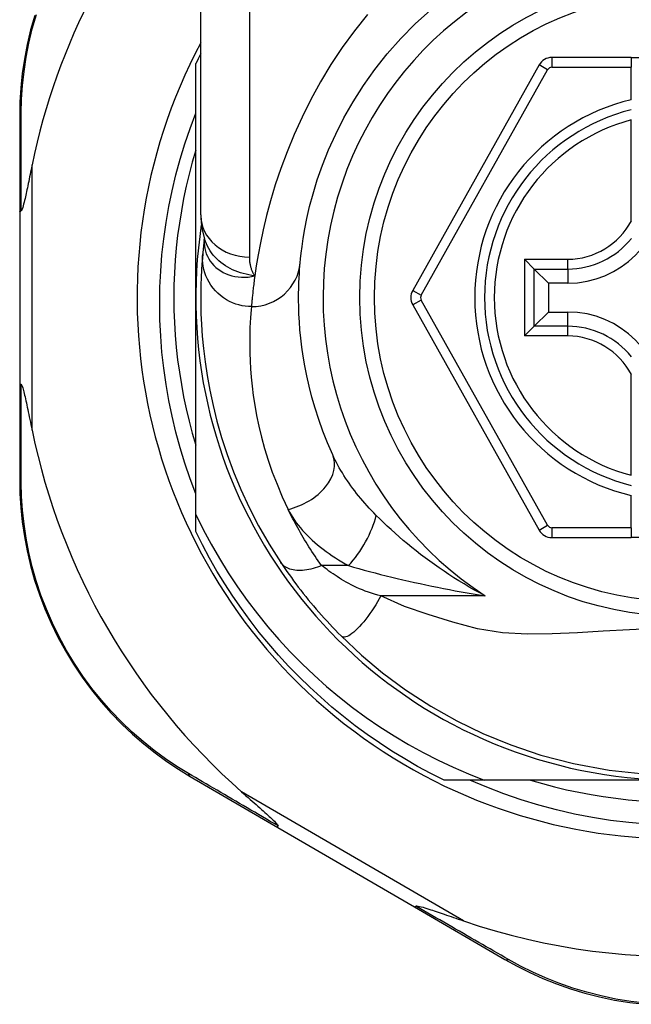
# Model space of a CAD drawing. Header units: inches. Extents: x 12 to 399, y 35 to 188.
# Tile 66 of 142: x 74.53 to 75.022, y 121.675 to 122.467. Entities that reach past the tile are written whole.
import ezdxf

# ---------------------------------------------------------------- set-up
doc = ezdxf.new("R2010")
doc.units = ezdxf.units.IN
doc.header["$MEASUREMENT"] = 0
doc.layers.add('Visible Edges(ANSI)', color=7, linetype='Continuous', lineweight=25)
doc.layers.add('Visible Tangent Edges(ANSI)', color=7, linetype='Continuous', lineweight=25)

msp = doc.modelspace()

# ---------------------------------------------------------------- linework, layer by layer
at = {"layer": 'Visible Edges(ANSI)'}
for p, q in [((74.67596, 122.30964), (74.67596, 122.5469)), ((75.02242, 122.4362), (74.95847, 122.4362)), ((75.02242, 122.4362), (75.02242, 122.42833)), ((75.02242, 122.4362), (75.09722, 122.4362)), ((74.67202, 122.2432), (74.67202, 122.43129)), ((74.94817, 122.43017), (74.84653, 122.24898)), ((75.02242, 122.40225), (75.02242, 122.42833)), ((74.53029, 122.38931), (74.53029, 122.31226)), ((75.02242, 122.30505), (75.02242, 122.38603)), ((74.53029, 122.31226), (74.53029, 122.17415)), ((74.67889, 122.29051), (74.67888, 122.29046)), ((74.94431, 122.2662), (74.93646, 122.27404)), ((74.94431, 122.2662), (74.95573, 122.25477)), ((74.97124, 122.25477), (74.95573, 122.25477)), ((74.95573, 122.25477), (74.95573, 122.23164)), ((74.67202, 122.06891), (74.67202, 122.2432)), ((74.84653, 122.23742), (74.94817, 122.05641)), ((74.94431, 122.22021), (74.95573, 122.23164)), ((74.95573, 122.23164), (74.97124, 122.23164)), ((74.93646, 122.21237), (74.94431, 122.22021)), ((74.53029, 122.17415), (74.53029, 122.09671)), ((75.02242, 122.10038), (75.02242, 122.18136)), ((75.02242, 122.05825), (75.02242, 122.08416)), ((74.67202, 122.05512), (74.67202, 122.06891)), ((75.02242, 122.05825), (75.02242, 122.05038)), ((74.95846, 122.05038), (75.02242, 122.05038)), ((75.09722, 122.05038), (75.02242, 122.05038)), ((74.66746, 121.85841), (74.73812, 121.81736)), ((74.90391, 121.85541), (74.87173, 121.85541)), ((75.05982, 121.85541), (74.90391, 121.85541)), ((74.73812, 121.81736), (74.84802, 121.75353)), ((74.84802, 121.75353), (74.92076, 121.71127))]:
    msp.add_line(p, q, dxfattribs=at)
at = {"layer": 'Visible Edges(ANSI)', "flags": 128}
for points in [[(74.54238, 122.47004), (74.53907, 122.45831), (74.53631, 122.44657), (74.53408, 122.43487), (74.53239, 122.42324), (74.53121, 122.41174), (74.53051, 122.40041), (74.53029, 122.38931)], [(74.75599, 122.27123), (74.7563, 122.27446), (74.75678, 122.27883), (74.75748, 122.2843), (74.75844, 122.29084), (74.75972, 122.2984), (74.76142, 122.30692), (74.7636, 122.31637), (74.76634, 122.32668), (74.76977, 122.3378), (74.77393, 122.3496), (74.77886, 122.36192), (74.78459, 122.37463), (74.79114, 122.38761), (74.79854, 122.40069), (74.80683, 122.41376), (74.81602, 122.42665), (74.82608, 122.43923), (74.83694, 122.45142), (74.84855, 122.46313), (74.86085, 122.47431)], [(74.67202, 122.08542), (74.66742, 122.09766), (74.6632, 122.11005), (74.65937, 122.12255), (74.65594, 122.13516), (74.65291, 122.14785), (74.65028, 122.16062), (74.64804, 122.17347), (74.64621, 122.18637), (74.64479, 122.19932), (74.64376, 122.21232), (74.64315, 122.22535), (74.64294, 122.2384), (74.64314, 122.25147), (74.64375, 122.26454), (74.64478, 122.27758), (74.64621, 122.29057), (74.64804, 122.30349), (74.65028, 122.31635), (74.65292, 122.32911), (74.65595, 122.34179), (74.65938, 122.35436), (74.6632, 122.36682), (74.66742, 122.37916), (74.67202, 122.39137)], [(74.67202, 122.36176), (74.66921, 122.35213), (74.66664, 122.34244), (74.6643, 122.33269), (74.66221, 122.32289), (74.66036, 122.31303), (74.65876, 122.30314), (74.6574, 122.2932), (74.65629, 122.28324), (74.65542, 122.27325), (74.6548, 122.26325), (74.65443, 122.25323), (74.65431, 122.2432), (74.65443, 122.23318), (74.6548, 122.22316), (74.65542, 122.21315), (74.65629, 122.20317), (74.6574, 122.1932), (74.65876, 122.18327), (74.66036, 122.17337), (74.66221, 122.16352), (74.6643, 122.15371), (74.66664, 122.14396), (74.66921, 122.13427), (74.67202, 122.12465)], [(74.54029, 122.34987), (74.53988, 122.34787), (74.53947, 122.3459), (74.53908, 122.34396), (74.53868, 122.34205), (74.5383, 122.34018), (74.53792, 122.33835), (74.53755, 122.33657), (74.53718, 122.33482), (74.53683, 122.33313), (74.53648, 122.33149), (74.53614, 122.3299), (74.53581, 122.32837), (74.5355, 122.3269), (74.53519, 122.3255), (74.53489, 122.32416), (74.53458, 122.32278), (74.53423, 122.32132), (74.53387, 122.31981), (74.53349, 122.31832), (74.53311, 122.31691), (74.53272, 122.31561), (74.53231, 122.31441), (74.53187, 122.31342), (74.53136, 122.31286)], [(74.53029, 122.31226), (74.53029, 122.31229), (74.5303, 122.31231), (74.53031, 122.31234), (74.53032, 122.31236), (74.53034, 122.31239), (74.53036, 122.31242), (74.53038, 122.31244), (74.53041, 122.31247), (74.53044, 122.31249), (74.53048, 122.31252), (74.53052, 122.31254), (74.53056, 122.31257), (74.53061, 122.31259), (74.53066, 122.31262), (74.53071, 122.31264), (74.53077, 122.31267), (74.53083, 122.31269), (74.5309, 122.31272), (74.53097, 122.31274), (74.53104, 122.31277), (74.53111, 122.31279), (74.53119, 122.31282), (74.53128, 122.31284), (74.53136, 122.31286)], [(74.67596, 122.30964), (74.67666, 122.30009), (74.67898, 122.29021)], [(74.67888, 122.29046), (74.6788, 122.2898), (74.67872, 122.28916), (74.67864, 122.28853), (74.67857, 122.28791), (74.6785, 122.28731), (74.67843, 122.28672), (74.67837, 122.28614), (74.67831, 122.28558), (74.67825, 122.28503), (74.67819, 122.2845), (74.67813, 122.28397), (74.67808, 122.28347), (74.67803, 122.28297), (74.67798, 122.28249), (74.67793, 122.28203), (74.67788, 122.28158), (74.67784, 122.28114), (74.6778, 122.28071), (74.67776, 122.2803), (74.67772, 122.27991), (74.67768, 122.27952), (74.67765, 122.27915), (74.67761, 122.2788), (74.67758, 122.27846)], [(74.67758, 122.27846), (74.67726, 122.27474), (74.67692, 122.27036), (74.6766, 122.26533), (74.67631, 122.25965), (74.67609, 122.25332), (74.67597, 122.24636), (74.67599, 122.23876), (74.67617, 122.23055), (74.67656, 122.22172), (74.67721, 122.21228), (74.67815, 122.20226), (74.67944, 122.19166), (74.68111, 122.1805), (74.68324, 122.16881), (74.68586, 122.1566), (74.68903, 122.1439), (74.6928, 122.13075), (74.69723, 122.1172), (74.70237, 122.10327), (74.70829, 122.08902), (74.715, 122.07453), (74.72258, 122.05985), (74.73104, 122.04508), (74.74044, 122.03027)], [(74.78214, 122.11674), (74.77795, 122.12639), (74.77419, 122.1359), (74.77086, 122.14523), (74.76792, 122.15436), (74.76536, 122.16326), (74.76315, 122.1719), (74.76126, 122.18026), (74.75968, 122.18832), (74.75836, 122.19606), (74.75729, 122.20349), (74.75644, 122.2106), (74.75579, 122.21738), (74.75531, 122.22383), (74.75499, 122.22993), (74.75479, 122.23569), (74.75471, 122.24109), (74.75471, 122.24614), (74.75478, 122.25082), (74.75492, 122.25515), (74.7551, 122.25911), (74.75531, 122.2627), (74.75554, 122.26592), (74.75577, 122.26876), (74.75599, 122.27123)], [(74.53029, 122.17415), (74.53029, 122.17412), (74.5303, 122.17409), (74.53031, 122.17407), (74.53032, 122.17404), (74.53034, 122.17402), (74.53036, 122.17399), (74.53038, 122.17397), (74.53041, 122.17394), (74.53044, 122.17391), (74.53048, 122.17389), (74.53052, 122.17386), (74.53056, 122.17384), (74.53061, 122.17381), (74.53066, 122.17379), (74.53071, 122.17376), (74.53077, 122.17374), (74.53083, 122.17371), (74.5309, 122.17369), (74.53097, 122.17366), (74.53104, 122.17364), (74.53111, 122.17362), (74.53119, 122.17359), (74.53128, 122.17357), (74.53136, 122.17354)], [(74.53136, 122.17354), (74.53177, 122.17315), (74.53213, 122.17244), (74.53245, 122.1716), (74.53277, 122.17065), (74.53307, 122.16964), (74.53336, 122.16858), (74.53366, 122.16742), (74.53398, 122.16615), (74.5343, 122.16479), (74.53464, 122.16335), (74.53498, 122.16183), (74.53534, 122.16023), (74.5357, 122.15858), (74.53606, 122.15686), (74.53644, 122.15509), (74.53683, 122.15326), (74.53723, 122.15135), (74.53764, 122.14939), (74.53806, 122.14737), (74.53849, 122.14529), (74.53893, 122.14317), (74.53937, 122.141), (74.53983, 122.13879), (74.54029, 122.13654)], [(74.53029, 122.09671), (74.53051, 122.08564), (74.5312, 122.07435), (74.53238, 122.06287), (74.53406, 122.05127), (74.53628, 122.0396), (74.53902, 122.0279), (74.54232, 122.01619), (74.54617, 122.00453), (74.55059, 121.99295), (74.55557, 121.9815), (74.56109, 121.97024), (74.56711, 121.95921), (74.57362, 121.94846), (74.58059, 121.93803), (74.58798, 121.92799), (74.59579, 121.91836), (74.60395, 121.90919), (74.61242, 121.90049), (74.62116, 121.89225), (74.63013, 121.8845), (74.63928, 121.87723), (74.64858, 121.87045), (74.65799, 121.86418), (74.66746, 121.85841)], [(74.67202, 122.06891), (74.67799, 122.05687), (74.68434, 122.04502), (74.69106, 122.03339), (74.69814, 122.02197), (74.70559, 122.01077), (74.71339, 121.99982), (74.72155, 121.9891), (74.73005, 121.97864), (74.73889, 121.96845), (74.74804, 121.95855), (74.75749, 121.94896), (74.76724, 121.93968), (74.77727, 121.93072), (74.78759, 121.92209), (74.79817, 121.91379), (74.80902, 121.90583), (74.82013, 121.89822), (74.83148, 121.89096), (74.84307, 121.88407), (74.85488, 121.87755), (74.86687, 121.87142), (74.87905, 121.86568), (74.8914, 121.86034), (74.90391, 121.85541)], [(74.87173, 121.85541), (74.86102, 121.86079), (74.85046, 121.86647), (74.84006, 121.87244), (74.82983, 121.87869), (74.81979, 121.88523), (74.80992, 121.89204), (74.80025, 121.89913), (74.79078, 121.90648), (74.78152, 121.9141), (74.77247, 121.92196), (74.76365, 121.93008), (74.75505, 121.93844), (74.7467, 121.94704), (74.73858, 121.95586), (74.73071, 121.96491), (74.7231, 121.97417), (74.71575, 121.98364), (74.70866, 121.99331), (74.70184, 122.00317), (74.69531, 122.01322), (74.68905, 122.02345), (74.68308, 122.03385), (74.6774, 122.04441), (74.67202, 122.05512)], [(74.74044, 122.03027), (74.74202, 122.0279), (74.74366, 122.0255), (74.74535, 122.02307), (74.74709, 122.02061), (74.74887, 122.01813), (74.75069, 122.01563), (74.75256, 122.01311), (74.75447, 122.01058), (74.75642, 122.00805), (74.75841, 122.0055), (74.76044, 122.00295), (74.76251, 122.0004), (74.7646, 121.99787), (74.76671, 121.99535), (74.76884, 121.99285), (74.771, 121.99036), (74.77317, 121.9879), (74.77537, 121.98546), (74.77758, 121.98304), (74.77981, 121.98064), (74.78205, 121.97827), (74.7843, 121.97592), (74.78657, 121.9736), (74.78885, 121.97131)], [(74.78885, 121.97131), (74.8053, 121.95584), (74.82227, 121.94163), (74.84083, 121.92793), (74.86118, 121.91474), (74.88189, 121.90307), (74.90305, 121.89281), (74.9254, 121.88364), (74.94954, 121.87553), (74.97585, 121.86864), (75.00446, 121.86336), (75.03504, 121.86015)], [(75.0351, 121.81997), (75.02035, 121.82125), (75.00568, 121.82305), (74.9911, 121.82535), (74.97661, 121.82816), (74.96225, 121.83147), (74.94801, 121.83527), (74.93391, 121.83958), (74.91996, 121.84437), (74.90618, 121.84965), (74.89258, 121.85541)], [(74.94127, 121.85541), (74.95089, 121.8526), (74.96058, 121.85002), (74.97033, 121.84769), (74.98013, 121.8456), (74.98999, 121.84375), (74.99988, 121.84215), (75.00982, 121.84079), (75.01978, 121.83967), (75.02977, 121.83881)], [(74.70887, 121.84592), (74.71061, 121.84439), (74.71233, 121.84287), (74.71402, 121.84139), (74.71569, 121.83992), (74.71732, 121.83849), (74.71891, 121.83708), (74.72047, 121.83571), (74.72198, 121.83438), (74.72344, 121.83308), (74.72486, 121.83183), (74.72622, 121.83061), (74.72752, 121.82945), (74.72877, 121.82833), (74.72994, 121.82727), (74.73105, 121.82626), (74.73209, 121.8253), (74.73314, 121.82432), (74.7342, 121.82332), (74.73523, 121.82232), (74.73617, 121.82136), (74.73699, 121.82048), (74.73763, 121.81971), (74.73805, 121.81908), (74.73818, 121.81856)], [(74.73812, 121.81736), (74.7381, 121.81738), (74.73809, 121.81739), (74.73807, 121.81741), (74.73806, 121.81744), (74.73804, 121.81746), (74.73803, 121.81749), (74.73802, 121.81753), (74.73802, 121.81756), (74.73801, 121.8176), (74.73801, 121.81764), (74.73801, 121.81769), (74.73801, 121.81774), (74.73802, 121.81779), (74.73802, 121.81784), (74.73803, 121.8179), (74.73804, 121.81796), (74.73805, 121.81803), (74.73806, 121.81809), (74.73808, 121.81816), (74.73809, 121.81824), (74.73811, 121.81831), (74.73813, 121.81839), (74.73815, 121.81847), (74.73818, 121.81856)], [(74.84802, 121.75353), (74.84804, 121.75352), (74.84806, 121.75351), (74.84809, 121.75351), (74.84812, 121.75351), (74.84814, 121.75351), (74.84818, 121.75352), (74.84821, 121.75352), (74.84824, 121.75354), (74.84828, 121.75355), (74.84832, 121.75357), (74.84836, 121.75359), (74.8484, 121.75362), (74.84844, 121.75365), (74.84849, 121.75368), (74.84853, 121.75371), (74.84858, 121.75375), (74.84863, 121.75379), (74.84868, 121.75384), (74.84874, 121.75388), (74.84879, 121.75394), (74.84885, 121.75399), (74.84891, 121.75405), (74.84897, 121.75411), (74.84903, 121.75417)], [(74.84903, 121.75417), (74.84977, 121.75431), (74.85083, 121.75418), (74.85207, 121.75391), (74.8534, 121.75357), (74.85483, 121.75316), (74.85635, 121.75271), (74.85791, 121.75222), (74.85948, 121.75172), (74.86102, 121.75122), (74.86247, 121.75074), (74.86388, 121.75027), (74.86535, 121.74978), (74.86689, 121.74926), (74.8685, 121.74871), (74.87016, 121.74815), (74.87188, 121.74756), (74.87365, 121.74696), (74.87547, 121.74633), (74.87734, 121.74569), (74.87926, 121.74503), (74.88122, 121.74436), (74.88321, 121.74367), (74.88525, 121.74298), (74.88731, 121.74227)], [(74.92076, 121.71127), (74.9305, 121.70588), (74.94067, 121.70077), (74.95124, 121.69601), (74.96218, 121.69163), (74.97345, 121.68767), (74.98502, 121.68416), (74.99688, 121.68113), (75.00898, 121.6786), (75.02131, 121.67662), (75.03379, 121.6752)]]:
    msp.add_lwpolyline(points, dxfattribs=at)
at = {"layer": 'Visible Edges(ANSI)'}
msp.add_circle((75.05982, 122.2432), 0.25591, dxfattribs=at)
for centre, radius, start, end in [((75.05896, 122.2432), 0.52953, 136.3272, 168.3795), ((75.05982, 122.2432), 0.43504, 151.92751, 28.07249), ((75.05982, 122.2432), 0.431, 152.95157, 154.12615), ((74.95847, 122.42439), 0.01181, 90, 150.70877), ((75.05982, 122.2432), 0.15551, 103.91643, 256.08357), ((74.97124, 122.33179), 0.07702, 270, 0), ((75.05982, 122.2432), 0.3878, 171.33391, 340.21195), ((74.85683, 122.24321), 0.01181, 150.70877, 209.31319), ((74.97124, 122.15462), 0.07702, 0, 90), ((75.05896, 122.2432), 0.52953, 191.6205, 228.6133), ((74.95846, 122.06219), 0.01181, 209.31319, 270), ((75.05896, 122.2432), 0.52953, 251.08535, 297.06854)]:
    msp.add_arc(centre, radius, start, end, dxfattribs=at)
at = {"layer": 'Visible Tangent Edges(ANSI)'}
for p, q in [((74.71533, 122.5469), (74.71533, 122.27574)), ((74.95847, 122.4362), (74.95847, 122.42833)), ((74.95503, 122.42632), (74.94817, 122.43017)), ((74.95847, 122.42833), (75.02242, 122.42833)), ((74.85339, 122.24513), (74.95503, 122.42632)), ((74.54029, 122.13654), (74.54029, 122.34987)), ((74.93646, 122.27404), (74.97124, 122.27404)), ((74.93646, 122.27404), (74.93646, 122.21237)), ((74.97124, 122.2662), (74.97124, 122.27404)), ((74.94431, 122.2662), (74.97124, 122.2662)), ((74.94431, 122.22021), (74.94431, 122.2662)), ((74.97124, 122.2662), (74.97124, 122.25477)), ((74.84653, 122.24898), (74.85339, 122.24513)), ((74.85339, 122.24128), (74.84653, 122.23742)), ((74.95503, 122.06026), (74.85339, 122.24128)), ((74.97124, 122.22021), (74.97124, 122.23164)), ((74.97124, 122.22021), (74.94431, 122.22021)), ((74.97124, 122.21237), (74.97124, 122.22021)), ((74.97124, 122.21237), (74.93646, 122.21237)), ((74.94817, 122.05641), (74.95503, 122.06026)), ((74.95846, 122.05825), (74.95846, 122.05038)), ((75.02242, 122.05825), (74.95846, 122.05825)), ((74.79486, 122.0278), (74.77319, 122.0278)), ((74.90486, 122.0035), (74.82093, 122.0035)), ((74.88731, 121.74227), (74.70887, 121.84592))]:
    msp.add_line(p, q, dxfattribs=at)
at = {"layer": 'Visible Tangent Edges(ANSI)', "flags": 128}
for points in [[(74.53162, 122.39175), (74.53189, 122.40262), (74.5326, 122.4137), (74.5338, 122.42496), (74.5355, 122.43634), (74.53771, 122.44778), (74.54044, 122.45927), (74.5437, 122.47075)], [(74.81005, 122.47074), (74.79963, 122.4577), (74.78983, 122.44428), (74.78069, 122.43054), (74.77225, 122.41656), (74.76452, 122.40245), (74.75749, 122.38832), (74.75114, 122.37429), (74.74545, 122.36045), (74.74039, 122.3469), (74.73596, 122.33376), (74.73212, 122.32112), (74.72887, 122.3091), (74.72616, 122.29779), (74.72393, 122.28725), (74.7221, 122.27753), (74.72063, 122.26866), (74.71947, 122.26067)], [(74.53136, 122.31286), (74.53137, 122.3163), (74.53138, 122.31973), (74.53139, 122.32314), (74.5314, 122.32654), (74.5314, 122.32994), (74.53141, 122.33332), (74.53142, 122.33668), (74.53143, 122.34004), (74.53144, 122.34338), (74.53145, 122.34671), (74.53146, 122.35002), (74.53147, 122.35333), (74.53149, 122.35661), (74.5315, 122.35989), (74.53151, 122.36314), (74.53152, 122.36639), (74.53153, 122.36961), (74.53155, 122.37283), (74.53156, 122.37602), (74.53157, 122.3792), (74.53158, 122.38236), (74.5316, 122.38551), (74.53161, 122.38864), (74.53162, 122.39175)], [(74.67878, 122.28918), (74.67875, 122.287), (74.67891, 122.28482), (74.67925, 122.28265), (74.67977, 122.28052), (74.68047, 122.27843), (74.68134, 122.27641), (74.68239, 122.27445), (74.68361, 122.27256), (74.685, 122.27076), (74.68654, 122.26906), (74.68822, 122.26747), (74.69005, 122.266), (74.69201, 122.26466), (74.6941, 122.26346), (74.6963, 122.2624), (74.69861, 122.2615), (74.70101, 122.26076), (74.70349, 122.26019), (74.70604, 122.2598), (74.70866, 122.25958), (74.71131, 122.25956), (74.71401, 122.25973), (74.71673, 122.2601), (74.71947, 122.26067)], [(74.67888, 122.29046), (74.67888, 122.29042), (74.67887, 122.29039), (74.67887, 122.29035), (74.67886, 122.29031), (74.67886, 122.29027), (74.67886, 122.29023), (74.67885, 122.29019), (74.67885, 122.29014), (74.67884, 122.2901), (74.67884, 122.29005), (74.67884, 122.29), (74.67883, 122.28995), (74.67883, 122.28989), (74.67882, 122.28984), (74.67882, 122.28978), (74.67882, 122.28972), (74.67881, 122.28966), (74.67881, 122.2896), (74.6788, 122.28953), (74.6788, 122.28947), (74.67879, 122.2894), (74.67879, 122.28933), (74.67879, 122.28925), (74.67878, 122.28918)], [(74.71947, 122.26067), (74.71708, 122.26103), (74.71474, 122.26145), (74.71243, 122.26195), (74.71017, 122.26253), (74.70796, 122.26318), (74.7058, 122.26392), (74.70369, 122.26473), (74.70163, 122.26563), (74.69963, 122.26662), (74.69768, 122.26769), (74.69579, 122.26885), (74.69397, 122.27009), (74.69223, 122.27142), (74.69056, 122.27282), (74.68898, 122.27429), (74.68748, 122.27583), (74.68607, 122.27744), (74.68475, 122.27911), (74.68353, 122.28084), (74.68241, 122.28263), (74.68139, 122.28446), (74.68048, 122.28634), (74.67967, 122.28826), (74.67898, 122.29021)], [(74.71679, 122.23598), (74.71433, 122.23606), (74.71183, 122.2363), (74.70928, 122.23671), (74.70671, 122.2373), (74.70414, 122.23807), (74.70158, 122.23903), (74.69905, 122.24019), (74.69659, 122.24153), (74.6942, 122.24307), (74.69191, 122.24478), (74.68974, 122.24666), (74.68772, 122.2487), (74.68585, 122.25089), (74.68415, 122.25319), (74.68263, 122.2556), (74.68131, 122.25809), (74.68018, 122.26064), (74.67925, 122.26323), (74.67851, 122.26583), (74.67797, 122.26843), (74.67762, 122.27101), (74.67744, 122.27355), (74.67744, 122.27604), (74.67758, 122.27846)], [(74.71947, 122.26067), (74.71913, 122.26122), (74.7188, 122.26178), (74.71848, 122.26235), (74.71818, 122.26292), (74.7179, 122.2635), (74.71763, 122.26409), (74.71738, 122.26468), (74.71714, 122.26529), (74.71692, 122.2659), (74.71671, 122.26651), (74.71651, 122.26713), (74.71634, 122.26776), (74.71617, 122.2684), (74.71602, 122.26904), (74.71589, 122.26968), (74.71577, 122.27034), (74.71567, 122.27099), (74.71558, 122.27166), (74.7155, 122.27233), (74.71544, 122.273), (74.71539, 122.27368), (74.71536, 122.27436), (74.71534, 122.27505), (74.71533, 122.27574)], [(74.71947, 122.26067), (74.71927, 122.25921), (74.71908, 122.25779), (74.71891, 122.2564), (74.71874, 122.25505), (74.71857, 122.25373), (74.71842, 122.25245), (74.71828, 122.25121), (74.71814, 122.25), (74.71801, 122.24884), (74.71789, 122.24771), (74.71777, 122.24662), (74.71766, 122.24557), (74.71756, 122.24455), (74.71746, 122.24358), (74.71737, 122.24264), (74.71729, 122.24174), (74.71721, 122.24089), (74.71713, 122.24007), (74.71706, 122.23929), (74.717, 122.23855), (74.71694, 122.23784), (74.71688, 122.23718), (74.71683, 122.23656), (74.71679, 122.23598)], [(74.71679, 122.23598), (74.71654, 122.23337), (74.71628, 122.23037), (74.71602, 122.22698), (74.71578, 122.22319), (74.71558, 122.21901), (74.71542, 122.21445), (74.71534, 122.2095), (74.71534, 122.20418), (74.71543, 122.19848), (74.71565, 122.1924), (74.71602, 122.18596), (74.71656, 122.17916), (74.71729, 122.172), (74.71825, 122.1645), (74.71946, 122.15666), (74.72095, 122.14849), (74.72274, 122.13999), (74.72487, 122.13117), (74.72736, 122.12205), (74.73026, 122.11266), (74.73357, 122.10303), (74.73734, 122.09318), (74.74158, 122.08314), (74.74631, 122.07296)], [(74.53162, 122.09427), (74.53161, 122.09739), (74.5316, 122.10054), (74.53158, 122.1037), (74.53157, 122.10688), (74.53156, 122.11007), (74.53155, 122.11328), (74.53153, 122.11651), (74.53152, 122.11975), (74.53151, 122.12301), (74.5315, 122.12628), (74.53149, 122.12957), (74.53148, 122.13288), (74.53146, 122.13619), (74.53145, 122.13952), (74.53144, 122.14287), (74.53143, 122.14623), (74.53142, 122.1496), (74.53141, 122.15299), (74.5314, 122.15638), (74.5314, 122.15979), (74.53139, 122.16321), (74.53138, 122.16664), (74.53137, 122.17009), (74.53136, 122.17354)], [(74.81716, 122.06819), (74.81529, 122.0701), (74.81344, 122.07202), (74.81162, 122.07395), (74.80984, 122.07591), (74.80808, 122.07788), (74.80636, 122.07986), (74.80468, 122.08185), (74.80303, 122.08385), (74.80142, 122.08587), (74.79985, 122.08789), (74.79832, 122.08991), (74.79682, 122.09195), (74.79536, 122.09399), (74.79394, 122.09604), (74.79256, 122.0981), (74.79122, 122.10017), (74.78992, 122.10225), (74.78867, 122.10433), (74.78746, 122.1064), (74.78629, 122.10848), (74.78518, 122.11055), (74.78412, 122.11262), (74.7831, 122.11469), (74.78214, 122.11674)], [(74.66603, 121.86078), (74.65678, 121.86646), (74.6476, 121.87263), (74.63852, 121.8793), (74.62958, 121.88644), (74.62082, 121.89406), (74.61228, 121.90214), (74.604, 121.91068), (74.59603, 121.91968), (74.5884, 121.92911), (74.58116, 121.93895), (74.57435, 121.94917), (74.56798, 121.95969), (74.56208, 121.9705), (74.55667, 121.98152), (74.55178, 121.99273), (74.54743, 122.00406), (74.54364, 122.01548), (74.5404, 122.02693), (74.53768, 122.03838), (74.53548, 122.0498), (74.53379, 122.06115), (74.5326, 122.07238), (74.53189, 122.08343), (74.53162, 122.09427)], [(74.77319, 122.0278), (74.77185, 122.0297), (74.77052, 122.03161), (74.76921, 122.03351), (74.76793, 122.03541), (74.76668, 122.03729), (74.76544, 122.03918), (74.76422, 122.04106), (74.76302, 122.04295), (74.76184, 122.04484), (74.76068, 122.04673), (74.75953, 122.04862), (74.75841, 122.05051), (74.7573, 122.0524), (74.75621, 122.05428), (74.75514, 122.05617), (74.75408, 122.05805), (74.75305, 122.05993), (74.75203, 122.0618), (74.75103, 122.06367), (74.75005, 122.06553), (74.74909, 122.0674), (74.74815, 122.06925), (74.74722, 122.07111), (74.74631, 122.07296)], [(74.74631, 122.07296), (74.74742, 122.0708), (74.74863, 122.06866), (74.74995, 122.06653), (74.75136, 122.06441), (74.75287, 122.06231), (74.75447, 122.06023), (74.75615, 122.05818), (74.75791, 122.05615), (74.75975, 122.05414), (74.76166, 122.05217), (74.76364, 122.05022), (74.76569, 122.0483), (74.7678, 122.04642), (74.76998, 122.04456), (74.77222, 122.04273), (74.77452, 122.04094), (74.77688, 122.03917), (74.7793, 122.03744), (74.78177, 122.03574), (74.7843, 122.03407), (74.78687, 122.03245), (74.78949, 122.03086), (74.79215, 122.02931), (74.79486, 122.0278)], [(74.90486, 122.0035), (74.90052, 122.00581), (74.89624, 122.00817), (74.89201, 122.01059), (74.88784, 122.01304), (74.88372, 122.01554), (74.87966, 122.01808), (74.87566, 122.02066), (74.87171, 122.02328), (74.86783, 122.02593), (74.86401, 122.02861), (74.86025, 122.03132), (74.85655, 122.03405), (74.85291, 122.03681), (74.84934, 122.0396), (74.84582, 122.0424), (74.84237, 122.04524), (74.83897, 122.04809), (74.83564, 122.05095), (74.83238, 122.05383), (74.82918, 122.05671), (74.82606, 122.05959), (74.82301, 122.06247), (74.82004, 122.06534), (74.81716, 122.06819)], [(74.77319, 122.0278), (74.77152, 122.02714), (74.76982, 122.02652), (74.76811, 122.02596), (74.76639, 122.02546), (74.76467, 122.02502), (74.76295, 122.02465), (74.76125, 122.02434), (74.75957, 122.02411), (74.75792, 122.02396), (74.7563, 122.02387), (74.75473, 122.02387), (74.7532, 122.02394), (74.75173, 122.0241), (74.75032, 122.02433), (74.74897, 122.02463), (74.7477, 122.02501), (74.7465, 122.02545), (74.74539, 122.02597), (74.74435, 122.02655), (74.7434, 122.02719), (74.74253, 122.02789), (74.74175, 122.02864), (74.74105, 122.02943), (74.74044, 122.03027)], [(74.82093, 122.0035), (74.81835, 122.00418), (74.8158, 122.00491), (74.81329, 122.00568), (74.81082, 122.00649), (74.80839, 122.00734), (74.80601, 122.00824), (74.80368, 122.00918), (74.80142, 122.01016), (74.79922, 122.01117), (74.79709, 122.01222), (74.79503, 122.0133), (74.79305, 122.01441), (74.79115, 122.01554), (74.78933, 122.01669), (74.78754, 122.01783), (74.78579, 122.01897), (74.78408, 122.0201), (74.7824, 122.02123), (74.78076, 122.02236), (74.77916, 122.02347), (74.7776, 122.02457), (74.77609, 122.02566), (74.77462, 122.02674), (74.77319, 122.0278)], [(74.79486, 122.0278), (74.79899, 122.02661), (74.8032, 122.02542), (74.80747, 122.02425), (74.81181, 122.02308), (74.81619, 122.02192), (74.82062, 122.02078), (74.82509, 122.01966), (74.8296, 122.01855), (74.83413, 122.01746), (74.83869, 122.01639), (74.84327, 122.01534), (74.84787, 122.01431), (74.8525, 122.0133), (74.85716, 122.0123), (74.86185, 122.01133), (74.86655, 122.01037), (74.87128, 122.00944), (74.87603, 122.00853), (74.8808, 122.00763), (74.88558, 122.00676), (74.89038, 122.00591), (74.8952, 122.00508), (74.90002, 122.00428), (74.90486, 122.0035)], [(74.82093, 122.0035), (74.8196, 122.00113), (74.8182, 121.99874), (74.81674, 121.99633), (74.81522, 121.99393), (74.81365, 121.99155), (74.81204, 121.98921), (74.8104, 121.98693), (74.80874, 121.98474), (74.80707, 121.98264), (74.80541, 121.98067), (74.80377, 121.97883), (74.80215, 121.97715), (74.80059, 121.97564), (74.79908, 121.97432), (74.79764, 121.97317), (74.79627, 121.97223), (74.795, 121.97148), (74.79382, 121.97092), (74.79273, 121.97056), (74.79175, 121.97038), (74.79087, 121.97038), (74.7901, 121.97054), (74.78942, 121.97086), (74.78885, 121.97131)], [(75.04261, 121.97718), (75.02092, 121.97629), (74.9997, 121.97509), (74.97903, 121.97386), (74.95877, 121.97292), (74.9388, 121.97271), (74.91888, 121.97379), (74.89876, 121.97689), (74.87872, 121.98248), (74.85909, 121.98842), (74.83985, 121.99486), (74.82093, 122.0035)], [(74.73818, 121.81856), (74.73503, 121.8204), (74.73189, 121.82223), (74.72876, 121.82406), (74.72564, 121.82588), (74.72253, 121.82769), (74.71944, 121.8295), (74.71636, 121.8313), (74.71329, 121.8331), (74.71023, 121.83489), (74.70718, 121.83667), (74.70415, 121.83844), (74.70113, 121.84021), (74.69812, 121.84197), (74.69513, 121.84372), (74.69215, 121.84547), (74.68919, 121.8472), (74.68624, 121.84893), (74.6833, 121.85065), (74.68038, 121.85236), (74.67748, 121.85406), (74.67459, 121.85575), (74.67172, 121.85744), (74.66887, 121.85911), (74.66603, 121.86078)], [(74.92357, 121.71119), (74.92064, 121.71288), (74.91769, 121.71457), (74.91473, 121.71628), (74.91175, 121.71799), (74.90875, 121.71972), (74.90574, 121.72145), (74.90271, 121.7232), (74.89966, 121.72495), (74.8966, 121.72671), (74.89352, 121.72849), (74.89043, 121.73027), (74.88732, 121.73206), (74.8842, 121.73386), (74.88107, 121.73567), (74.87792, 121.73748), (74.87476, 121.73931), (74.87158, 121.74114), (74.86839, 121.74298), (74.8652, 121.74483), (74.86198, 121.74668), (74.85876, 121.74854), (74.85553, 121.75041), (74.85228, 121.75229), (74.84903, 121.75417)], [(75.03432, 121.67616), (75.02209, 121.67754), (75.01002, 121.67946), (74.99817, 121.68191), (74.98656, 121.68486), (74.97522, 121.68827), (74.96417, 121.69211), (74.95345, 121.69637), (74.94309, 121.701), (74.93312, 121.70595), (74.92357, 121.71119)]]:
    msp.add_lwpolyline(points, dxfattribs=at)
at = {"layer": 'Visible Tangent Edges(ANSI)'}
msp.add_circle((75.05982, 122.2432), 0.24409, dxfattribs=at)
for centre, radius, start, end in [((75.05982, 122.2432), 0.28543, 302.8812, 237.1188), ((74.95847, 122.42439), 0.00394, 90, 150.70877), ((75.05982, 122.2432), 0.16339, 103.23324, 256.76676), ((75.05982, 122.2432), 0.14764, 104.67485, 255.32515), ((74.97124, 122.33179), 0.05775, 270, 332.41478), ((74.97124, 122.33179), 0.06559, 270, 321.29033), ((74.85683, 122.24321), 0.00394, 150.70877, 209.31319), ((74.97124, 122.15462), 0.06559, 38.70967, 90), ((74.97124, 122.15462), 0.05775, 27.58522, 90), ((74.95846, 122.06219), 0.00394, 209.31319, 270)]:
    msp.add_arc(centre, radius, start, end, dxfattribs=at)
for centre, major_axis, ratio, start_param, end_param in [((74.54029, 122.38931), (-0.01, 0), 0.489692, 5.761173, 6.283185), ((74.71533, 122.30964), (-0.03937, 0), 0.860915, 0, 1.570796), ((74.48247, 122.30322), (0.19646, -0.01245), 0.394768, 6.26267, 6.279105), ((74.71679, 122.27484), (0.0392, -0.00362), 0.987056, 4.803178, 6.283185), ((74.74631, 122.10042), (0.03583, 0.01632), 0.663135, 4.419079, 6.283185), ((74.54029, 122.09671), (-0.01, 0), 0.490597, 0, 0.522348), ((74.79486, 122.05211), (-0.01985, -0.034), 0.367954, 1.008544, 2.26339), ((74.67248, 121.86706), (-0.00502, -0.00865), 0.487239, 5.762078, 6.283185), ((74.92579, 121.71992), (-0.00502, -0.00865), 0.492909, 0, 0.523212)]:
    msp.add_ellipse(centre, major_axis=major_axis, ratio=ratio, start_param=start_param, end_param=end_param, dxfattribs=at)

doc.saveas('drawing.dxf')
